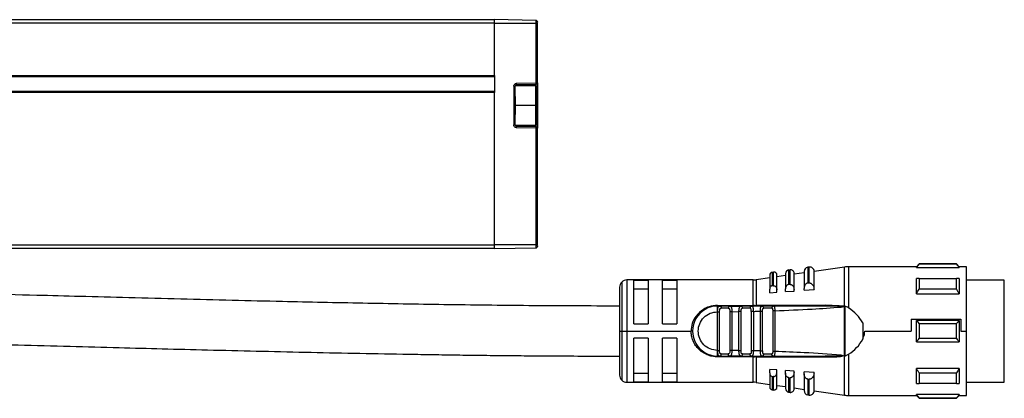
# Model space of a CAD drawing. Header units: millimetres. Extents: x -565 to 1980, y 407 to 731.
# Tile 13 of 22: x 531 to 669, y 547 to 600. Entities that reach past the tile are written whole.
import ezdxf

# ---------------------------------------------------------------- set-up
doc = ezdxf.new("R2010")
doc.units = ezdxf.units.MM

# ---------------------------------------------------------------- blocks, each defined once
blk = doc.blocks.new('Drawing View2')
at = {"color": 7, "linetype": 'Continuous', "lineweight": 25}
for p, q in [((-76.27, 47.05), (911.73, 47.05)), ((911.73, 46.55), (911.73, 47.05)), ((917.53, 46.94), (911.73, 47.05)), ((917.53, 46.94), (917.53, 46.55)), ((911.73, 46.55), (-76.27, 46.55)), ((911.73, 46.55), (917.53, 46.55)), ((911.73, 39.25), (911.73, 46.55)), ((917.53, 46.55), (917.53, 38.2)), ((917.71, 46.55), (917.73, 46.55)), ((917.73, 38.2), (917.73, 46.55)), ((-76.27, 39.25), (911.73, 39.25)), ((911.73, 39.05), (-76.27, 39.05)), ((911.73, 39.25), (911.73, 36.85)), ((914.43, 37.75), (914.43, 32.34)), ((914.43, 37.75), (914.63, 37.75)), ((914.63, 36.29), (914.63, 37.75)), ((917.53, 37.8), (914.64, 37.8)), ((914.83, 38.15), (917.53, 38.2)), ((917.53, 38), (914.83, 37.95)), ((914.83, 37.95), (914.83, 37.95)), ((914.83, 37.8), (914.83, 37.95)), ((917.73, 38.2), (917.53, 38.2)), ((917.53, 38), (917.53, 37.99)), ((917.53, 37.99), (917.53, 37.79)), ((917.63, 37.7), (917.53, 37.8)), ((917.53, 35.05), (917.53, 37.8)), ((917.63, 35.05), (917.63, 37.7)), ((917.73, 38.2), (917.73, 31.89)), ((-76.27, 37.05), (911.73, 37.05)), ((911.73, 36.85), (-76.27, 36.85)), ((911.73, 15.55), (911.73, 36.85)), ((914.63, 36.29), (914.63, 35.05)), ((917.53, 35.05), (914.63, 35.05)), ((914.63, 35.05), (914.63, 33.8)), ((917.53, 35.05), (917.63, 35.05)), ((917.53, 32.3), (917.53, 35.05)), ((917.63, 32.4), (917.63, 35.05)), ((914.63, 32.34), (914.63, 33.8)), ((914.63, 32.34), (914.43, 32.34)), ((914.63, 32.3), (917.53, 32.3)), ((914.83, 32.14), (914.83, 32.3)), ((914.83, 32.14), (917.53, 32.09)), ((917.53, 31.89), (914.83, 31.94)), ((917.53, 32.3), (917.63, 32.4)), ((917.53, 32.3), (917.53, 32.09)), ((917.53, 31.89), (917.53, 15.55)), ((917.53, 31.89), (917.73, 31.89)), ((917.73, 15.55), (917.73, 31.89)), ((-76.27, 15.55), (911.73, 15.55)), ((911.73, 15.05), (911.73, 15.55)), ((917.53, 15.55), (911.73, 15.55)), ((911.73, 15.05), (917.53, 15.15)), ((917.53, 15.55), (917.53, 15.15)), ((917.73, 15.55), (917.71, 15.55)), ((911.73, 15.05), (-76.27, 15.05)), ((955.74, 12.46), (955.54, 12.43)), ((955.54, 12.43), (955.54, 10.21)), ((955.74, 10.23), (955.74, 12.46)), ((960.68, 12.46), (956.43, 11.85)), ((960.68, 6.99), (960.68, 12.46)), ((970.73, 12.5), (961.25, 12.5)), ((961.25, 12.5), (961.25, 6.74)), ((971.13, 12.9), (970.73, 12.5)), ((970.73, 12.37), (970.73, 12.5)), ((976.33, 12.9), (971.13, 12.9)), ((976.33, 12.84), (971.13, 12.84)), ((976.73, 12.5), (976.33, 12.9)), ((976.33, 12.84), (976.33, 12.9)), ((977.73, 12.5), (976.73, 12.5)), ((977.73, 3.5), (977.73, 12.5)), ((950.23, 11.32), (950.23, 9.35)), ((950.77, 11.74), (950.57, 11.71)), ((950.57, 11.71), (950.57, 9.83)), ((950.77, 9.85), (950.77, 11.74)), ((951.23, 9.27), (951.23, 11.34)), ((952.43, 11.27), (951.23, 11.1)), ((952.43, 11.55), (952.43, 9.4)), ((953.06, 12.07), (952.86, 12.04)), ((952.86, 12.04), (952.86, 10.01)), ((953.06, 10.03), (953.06, 12.07)), ((955.03, 11.65), (953.63, 11.44)), ((953.63, 9.29), (953.63, 11.57)), ((955.03, 11.83), (955.03, 9.47)), ((956.43, 9.32), (956.43, 11.86)), ((970.73, 12.37), (976.73, 12.37)), ((929.23, 9.65), (929.23, 3.5)), ((929.52, 10.36), (929.52, 3.5)), ((947.9, 10.65), (930.23, 10.65)), ((930.23, 10.65), (930.23, 3.5)), ((933.23, 10.58), (931.23, 10.58)), ((931.23, 4.5), (931.23, 10.58)), ((933.23, 10.58), (933.23, 4.5)), ((937.23, 10.58), (935.23, 10.58)), ((935.23, 4.5), (935.23, 10.58)), ((937.23, 10.58), (937.23, 4.5)), ((947.9, 7.1), (947.9, 10.65)), ((950.23, 10.95), (948.32, 10.68)), ((948.32, 10.68), (948.32, 7.1)), ((955.74, 10.23), (955.83, 10.23)), ((971.13, 10.84), (976.33, 10.84)), ((976.73, 10.84), (976.73, 8.71)), ((983.03, 10.63), (977.73, 10.63)), ((983.03, -2.26), (983.03, 10.63)), ((931.23, 9.42), (933.23, 9.42)), ((935.23, 9.42), (937.23, 9.42)), ((950.23, 8.86), (950.23, 9.35)), ((950.23, 8.86), (951.23, 8.93)), ((951.23, 8.93), (951.23, 9.27)), ((952.43, 9.02), (952.43, 9.4)), ((952.43, 9.02), (953.63, 9.1)), ((953.63, 9.1), (953.63, 9.29)), ((955.03, 9.2), (955.03, 9.47)), ((955.03, 9.2), (956.43, 9.3)), ((956.43, 9.3), (956.43, 9.32)), ((970.73, 8.71), (976.73, 8.71)), ((976.33, 9.36), (971.13, 9.36)), ((942.93, 7.1), (947.9, 7.1)), ((942.93, 7), (943.25, 7)), ((944.62, 7), (943.25, 7)), ((944.62, 7), (944.54, 6.98)), ((944.66, 6.98), (944.54, 6.98)), ((944.62, 7), (946.22, 7)), ((947.66, 7), (946.22, 7)), ((947.7, 6.99), (947.58, 6.98)), ((947.66, 7), (947.59, 6.98)), ((949.12, 7), (948.3, 7)), ((957.99, 7.12), (948.32, 7.1)), ((950.74, 7), (949.16, 7)), ((950.74, 7), (950.66, 6.98)), ((950.74, 7), (950.8, 6.97)), ((960.54, 7), (958.63, 7)), ((960.45, 6.91), (960.22, 6.86)), ((960.22, 6.86), (960.37, 6.9)), ((960.45, 6.91), (960.68, 6.99)), ((960.74, 6.99), (960.73, 0.01)), ((942.92, 6.2), (942.93, 6.41)), ((942.92, 0.8), (942.92, 6.2)), ((943.21, 0.8), (943.21, 6.2)), ((944.42, 6.7), (943.44, 6.7)), ((944.65, 6.21), (944.65, 0.79)), ((944.93, 6.21), (945.92, 6.22)), ((944.93, 6.21), (944.94, 0.79)), ((946.21, 6.22), (945.92, 6.22)), ((945.92, 0.78), (945.92, 6.22)), ((946.21, 0.78), (946.21, 6.22)), ((947.45, 6.7), (946.42, 6.7)), ((947.65, 6.26), (947.65, 0.74)), ((947.93, 6.26), (947.93, 0.74)), ((948.92, 6.28), (949.21, 6.28)), ((948.92, 0.72), (948.92, 6.28)), ((949.21, 0.72), (949.21, 6.28)), ((950.51, 6.7), (949.38, 6.7)), ((950.65, 6.34), (950.65, 0.66)), ((950.93, 6.34), (950.93, 0.66)), ((931.23, 4.5), (933.23, 4.5)), ((935.23, 4.5), (937.23, 4.5)), ((963.23, 4.64), (963.23, 2.36)), ((970.02, 5.16), (976.93, 5.16)), ((970.02, 5.16), (970.02, 3.5)), ((976.73, 5), (970.73, 5)), ((971.13, 4.56), (976.33, 4.56)), ((976.73, 5), (976.73, 2)), ((976.93, 5.16), (976.93, 3.5)), ((929.23, 3.5), (929.23, -2.65)), ((929.23, 3.5), (929.52, 3.5)), ((929.52, 3.5), (930.23, 3.5)), ((929.52, 3.5), (929.52, -3.36)), ((930.23, 3.5), (939.23, 3.5)), ((930.23, 3.5), (930.23, -3.65)), ((963.5, 3.5), (970.02, 3.5)), ((976.93, 3.5), (977.73, 3.5)), ((977.73, -5.5), (977.73, 3.5)), ((933.23, 2.5), (931.23, 2.5)), ((931.23, -3.58), (931.23, 2.5)), ((933.23, 2.5), (933.23, -3.58)), ((935.23, -3.58), (935.23, 2.5)), ((937.23, 2.5), (935.23, 2.5)), ((937.23, 2.5), (937.23, -3.58)), ((970.73, 2), (976.73, 2)), ((976.33, 2.44), (971.13, 2.44)), ((942.93, 0.63), (942.92, 0.8)), ((942.93, 0.59), (942.93, 0.63)), ((943.25, 0), (942.93, 0)), ((943.15, 0.03), (943.25, 0)), ((943.25, 0), (944.62, 0)), ((943.44, 0.3), (944.42, 0.3)), ((944.62, 0), (944.54, 0.02)), ((946.22, 0), (944.62, 0)), ((945.92, 0.78), (944.94, 0.79)), ((945.92, 0.78), (946.21, 0.78)), ((946.22, 0), (946.14, 0.03)), ((946.18, 0.02), (946.2, 0.02)), ((946.22, 0), (947.66, 0)), ((946.42, 0.3), (947.45, 0.3)), ((947.66, 0), (947.58, 0.02)), ((947.59, 0.02), (947.7, 0.01)), ((947.9, 0), (947.9, -0.1)), ((949.16, 0), (949.09, 0.03)), ((949.12, 0.02), (949.24, 0.02)), ((949.16, 0), (949.24, 0.02)), ((949.16, 0), (950.74, 0)), ((949.38, 0.3), (950.51, 0.3)), ((950.74, 0), (950.66, 0.02)), ((958.61, 0.01), (957.96, 0)), ((960.22, 0.14), (960.45, 0.09)), ((960.45, 0.09), (960.66, 0.01)), ((960.68, -5.46), (960.68, 0.01)), ((960.73, 0.01), (961.25, 0.26)), ((961.25, 0.26), (961.25, -5.5)), ((947.9, -0.1), (942.93, -0.1)), ((947.9, -3.65), (947.9, -0.1)), ((948.32, -0.1), (957.99, -0.12)), ((948.32, -0.1), (948.32, -3.68)), ((933.23, -2.42), (931.23, -2.42)), ((937.23, -2.42), (935.23, -2.42)), ((951.23, -1.93), (950.23, -1.86)), ((950.23, -2.35), (950.23, -1.86)), ((950.23, -2.35), (950.23, -4.32)), ((951.23, -2.27), (951.23, -1.93)), ((951.23, -4.34), (951.23, -2.27)), ((953.63, -2.1), (952.43, -2.02)), ((952.43, -2.4), (952.43, -2.02)), ((952.43, -2.4), (952.43, -4.55)), ((953.63, -2.29), (953.63, -2.1)), ((953.63, -4.57), (953.63, -2.29)), ((956.43, -2.3), (955.03, -2.2)), ((955.03, -2.47), (955.03, -2.2)), ((955.03, -2.47), (955.03, -4.83)), ((956.43, -2.32), (956.43, -2.3)), ((956.43, -4.86), (956.43, -2.32)), ((976.73, -1.71), (970.73, -1.71)), ((971.13, -2.36), (976.33, -2.36)), ((976.73, -1.71), (976.73, -3.84)), ((983.03, -3.62), (983.03, -2.26)), ((930.23, -3.65), (947.9, -3.65)), ((931.23, -3.58), (933.23, -3.58)), ((935.23, -3.58), (937.23, -3.58)), ((948.32, -3.68), (950.23, -3.95)), ((950.57, -2.83), (950.57, -4.71)), ((951.23, -4.1), (952.43, -4.27)), ((952.86, -3.01), (952.86, -5.04)), ((955.54, -3.21), (955.54, -5.43)), ((955.83, -3.23), (955.74, -3.23)), ((955.74, -5.46), (955.74, -3.23)), ((976.33, -3.84), (971.13, -3.84)), ((977.73, -3.62), (983.03, -3.62)), ((950.57, -4.71), (950.77, -4.74)), ((952.86, -5.04), (953.06, -5.07)), ((953.63, -4.44), (955.03, -4.65)), ((955.54, -5.43), (955.74, -5.46)), ((956.43, -4.85), (960.68, -5.46)), ((961.25, -5.5), (970.73, -5.5)), ((976.73, -5.37), (970.73, -5.37)), ((970.73, -5.5), (971.13, -5.9)), ((976.33, -5.9), (976.73, -5.5)), ((976.73, -5.37), (976.73, -5.5)), ((976.73, -5.5), (977.73, -5.5)), ((971.13, -5.84), (976.33, -5.84)), ((971.13, -5.84), (971.13, -5.9)), ((971.13, -5.9), (976.33, -5.9))]:
    blk.add_line(p, q, dxfattribs=at)
at = {"color": 7, "linetype": 'Continuous', "lineweight": 25, "flags": 128}
for points in [[(971.13, 12.9), (971.13, 12.9), (971.13, 12.89), (971.13, 12.87), (971.13, 12.84)], [(976.73, 12.5), (976.73, 12.49), (976.73, 12.47), (976.73, 12.43), (976.73, 12.37)], [(950.77, 9.85), (950.66, 9.84), (950.57, 9.83)], [(953.06, 10.03), (952.95, 10.02), (952.86, 10.01)], [(955.74, 10.23), (955.63, 10.22), (955.54, 10.21)], [(970.73, 8.71), (970.73, 9.02), (970.73, 9.31), (970.73, 9.59), (970.73, 9.86), (970.73, 10.12), (970.73, 10.37), (970.73, 10.61), (970.73, 10.84)], [(971.13, 10.84), (971.13, 10.67), (971.13, 10.5), (971.13, 10.32), (971.13, 10.14), (971.13, 9.95), (971.13, 9.76), (971.13, 9.56), (971.13, 9.36)], [(976.33, 9.36), (976.33, 9.56), (976.33, 9.76), (976.33, 9.95), (976.33, 10.14), (976.33, 10.32), (976.33, 10.5), (976.33, 10.67), (976.33, 10.84)], [(943.25, 7), (943.29, 6.99), (943.32, 6.98), (943.36, 6.95), (943.39, 6.91), (943.41, 6.87), (943.43, 6.81), (943.44, 6.76), (943.44, 6.7)], [(970.73, 2), (970.73, 2.37), (970.73, 2.75), (970.73, 3.12), (970.73, 3.5), (970.73, 3.88), (970.73, 4.25), (970.73, 4.63), (970.73, 5)], [(971.13, 4.56), (971.13, 4.29), (971.13, 4.03), (971.13, 3.76), (971.13, 3.5), (971.13, 3.24), (971.13, 2.97), (971.13, 2.71), (971.13, 2.44)], [(976.33, 2.44), (976.33, 2.71), (976.33, 2.97), (976.33, 3.24), (976.33, 3.5), (976.33, 3.76), (976.33, 4.03), (976.33, 4.29), (976.33, 4.56)], [(943.25, 0), (943.29, 0.01), (943.32, 0.02), (943.36, 0.05), (943.39, 0.09), (943.41, 0.13), (943.43, 0.19), (943.44, 0.24), (943.44, 0.3)], [(970.73, -3.84), (970.73, -3.61), (970.73, -3.37), (970.73, -3.12), (970.73, -2.86), (970.73, -2.59), (970.73, -2.31), (970.73, -2.02), (970.73, -1.71)], [(971.13, -2.36), (971.13, -2.56), (971.13, -2.76), (971.13, -2.95), (971.13, -3.14), (971.13, -3.32), (971.13, -3.5), (971.13, -3.67), (971.13, -3.84)], [(976.33, -3.84), (976.33, -3.67), (976.33, -3.5), (976.33, -3.32), (976.33, -3.14), (976.33, -2.95), (976.33, -2.76), (976.33, -2.56), (976.33, -2.36)], [(950.57, -2.83), (950.68, -2.84), (950.77, -2.85)], [(950.77, -4.74), (950.77, -4.62), (950.77, -4.25), (950.77, -3.66), (950.77, -2.85)], [(952.86, -3.01), (952.97, -3.02), (953.06, -3.03)], [(953.06, -5.07), (953.06, -4.94), (953.06, -4.54), (953.06, -3.9), (953.06, -3.03)], [(955.54, -3.21), (955.66, -3.22), (955.74, -3.23)], [(970.73, -5.5), (970.73, -5.49), (970.73, -5.47), (970.73, -5.43), (970.73, -5.37)], [(976.33, -5.9), (976.33, -5.9), (976.33, -5.89), (976.33, -5.87), (976.33, -5.84)]]:
    blk.add_lwpolyline(points, dxfattribs=at)
at = {"color": 7, "linetype": 'Continuous', "lineweight": 25}
for centre, radius, start, end in [((911.96, 38.05), 2.87, 358.0016, 1.9984), ((914.67, 38.1), 2.87, 358.0016, 1.9984), ((917.53, 38.2), 0.2, 271, 0), ((911.96, 32.04), 2.87, 358.0016, 1.9984), ((914.67, 31.99), 2.87, 358.0016, 1.9984), ((917.53, 31.89), 0.2, 0, 89), ((955.63, 11.83), 0.6, 98.1899, 180), ((955.83, 11.86), 0.6, 0, 98.1899), ((961.25, 8.5), 4, 90, 98.1899), ((950.63, 11.32), 0.4, 98.1899, 180), ((950.83, 11.34), 0.4, 0, 98.1899), ((952.93, 11.55), 0.5, 98.1899, 180), ((953.13, 11.57), 0.5, 0, 98.1899), ((930.23, 9.65), 1, 135, 180), ((930.23, 9.65), 1, 90, 135), ((947.9, 13.65), 3, 270, 278.1899), ((942.93, 3.5), 3.5, 90, 270.0002), ((946.16, 6.74), 0.266, 351.1423, 76.7856), ((787.31, 7.08), 160.58, 359.9707, 0.0061), ((948.18, 7.09), 0.142, 322.5755, 5.7889), ((949.11, 6.73), 0.269, 352.5997, 79.8789), ((946.16, 0.26), 0.266, 283.2147, 8.8578), ((948.06, -0.11), 0.261, 1.6222, 23.1757), ((930.23, -2.65), 1, 180, 225), ((930.23, -2.65), 1, 225, 270), ((947.9, -6.65), 3, 81.8101, 90), ((950.63, -4.32), 0.4, 180, 261.8101), ((950.83, -4.34), 0.4, 261.8101, 360), ((952.93, -4.55), 0.5, 180, 261.8101), ((953.13, -4.57), 0.5, 261.8101, 0), ((955.63, -4.83), 0.6, 180, 261.8101), ((955.83, -4.86), 0.6, 261.8101, 0), ((961.25, -1.5), 4, 261.8101, 270)]:
    blk.add_arc(centre, radius, start, end, dxfattribs=at)
for points in [[(917.73, 46.74), (917.73, 46.77), (917.72, 46.82), (917.67, 46.89), (917.61, 46.93), (917.56, 46.94), (917.53, 46.94)], [(917.53, 15.15), (917.56, 15.15), (917.61, 15.16), (917.67, 15.2), (917.72, 15.27), (917.73, 15.32), (917.73, 15.35)], [(942.93, 7.1), (942.93, 7.08), (942.93, 7.06), (942.93, 7.02), (942.93, 7), (942.93, 7), (942.93, 7)], [(944.54, 6.98), (944.52, 6.96), (944.47, 6.92), (944.43, 6.82), (944.42, 6.74), (944.42, 6.7)], [(944.93, 6.21), (944.9, 6.21), (944.84, 6.21), (944.75, 6.21), (944.68, 6.21), (944.66, 6.21), (944.65, 6.21)], [(947.93, 6.26), (947.9, 6.26), (947.84, 6.26), (947.75, 6.26), (947.68, 6.26), (947.66, 6.26), (947.65, 6.26)], [(950.93, 6.34), (950.9, 6.34), (950.84, 6.34), (950.75, 6.34), (950.68, 6.34), (950.66, 6.34), (950.65, 6.34)], [(942.92, 0.8), (942.95, 0.8), (943.02, 0.8), (943.1, 0.8), (943.17, 0.8), (943.2, 0.8), (943.21, 0.8)], [(942.93, 0), (942.93, 0), (942.93, 0), (942.93, -0.02), (942.93, -0.06), (942.93, -0.08), (942.93, -0.1)], [(944.54, 0.02), (944.52, 0.04), (944.47, 0.08), (944.43, 0.18), (944.42, 0.26), (944.42, 0.3)], [(944.94, 0.79), (944.9, 0.79), (944.84, 0.79), (944.75, 0.79), (944.68, 0.79), (944.66, 0.79), (944.65, 0.79)], [(947.58, 0.02), (947.56, 0.04), (947.51, 0.08), (947.46, 0.18), (947.46, 0.26), (947.45, 0.3)], [(947.93, 0.74), (947.9, 0.74), (947.84, 0.74), (947.75, 0.74), (947.68, 0.74), (947.66, 0.74), (947.65, 0.74)], [(948.92, 0.72), (948.95, 0.72), (949.02, 0.72), (949.1, 0.72), (949.17, 0.72), (949.2, 0.72), (949.21, 0.72)], [(950.93, 0.66), (950.9, 0.66), (950.84, 0.66), (950.75, 0.66), (950.68, 0.66), (950.66, 0.66), (950.65, 0.66)]]:
    blk.add_open_spline(points, degree=3, dxfattribs=at)
for points, knots in [([(917.53, 46.55), (917.56, 46.55), (917.61, 46.55), (917.67, 46.55), (917.71, 46.55), (917.71, 46.55), (917.71, 46.55)], [0, 0, 0, 0, 0.3277699, 0.6555398, 0.9833096, 1, 1, 1, 1]), ([(917.71, 46.55), (917.72, 46.56), (917.72, 46.59), (917.72, 46.63), (917.73, 46.67), (917.73, 46.68), (917.73, 46.69)], [0, 0, 0, 0, 0.261199, 0.518335, 0.766257, 1, 1, 1, 1]), ([(917.73, 46.74), (917.73, 46.74), (917.73, 46.74), (917.73, 46.7), (917.73, 46.69)], [0, 0, 0, 0, 0.505136, 1, 1, 1, 1]), ([(914.43, 37.75), (914.44, 37.81), (914.45, 37.92), (914.56, 38.05), (914.69, 38.13), (914.78, 38.14), (914.83, 38.15)], [0, 0, 0, 0, 0.279955, 0.559031, 0.779121, 1, 1, 1, 1]), ([(914.83, 37.95), (914.81, 37.95), (914.78, 37.94), (914.74, 37.93), (914.7, 37.9), (914.66, 37.87), (914.63, 37.81), (914.63, 37.77), (914.63, 37.75)], [0, 0, 0, 0, 0.154175, 0.300078, 0.437704, 0.56705, 0.799926, 1, 1, 1, 1]), ([(914.83, 31.94), (914.77, 31.95), (914.65, 31.97), (914.52, 32.07), (914.45, 32.2), (914.44, 32.3), (914.43, 32.34)], [0, 0, 0, 0, 0.279971, 0.559051, 0.779141, 1, 1, 1, 1]), ([(914.63, 32.34), (914.63, 32.32), (914.63, 32.28), (914.66, 32.22), (914.7, 32.19), (914.74, 32.16), (914.78, 32.15), (914.81, 32.14), (914.83, 32.14)], [0, 0, 0, 0, 0.200075, 0.432951, 0.562297, 0.699923, 0.845825, 1, 1, 1, 1]), ([(917.71, 15.55), (917.71, 15.55), (917.71, 15.55), (917.67, 15.55), (917.61, 15.55), (917.56, 15.55), (917.53, 15.55)], [0, 0, 0, 0, 0.01669, 0.34446, 0.67223, 1, 1, 1, 1]), ([(917.73, 15.4), (917.73, 15.41), (917.73, 15.42), (917.72, 15.46), (917.72, 15.5), (917.72, 15.53), (917.71, 15.55)], [0, 0, 0, 0, 0.2337431, 0.4816654, 0.7388013, 1, 1, 1, 1]), ([(917.73, 15.4), (917.73, 15.39), (917.73, 15.35), (917.73, 15.35), (917.73, 15.35)], [0, 0, 0, 0, 0.4968329, 1, 1, 1, 1]), ([(970.73, 12.37), (970.8, 12.46), (970.93, 12.62), (971.07, 12.77), (971.13, 12.84)], [0, 0, 0, 0, 0.553792, 1, 1, 1, 1]), ([(976.33, 12.84), (976.41, 12.75), (976.54, 12.6), (976.67, 12.44), (976.73, 12.37)], [0, 0, 0, 0, 0.566189, 1, 1, 1, 1]), ([(950.57, 9.83), (950.55, 9.83), (950.51, 9.82), (950.43, 9.79), (950.33, 9.71), (950.24, 9.55), (950.23, 9.42), (950.23, 9.35)], [0, 0, 0, 0, 0.096571, 0.197429, 0.41274, 0.676188, 1, 1, 1, 1]), ([(950.77, 9.85), (950.78, 9.85), (950.8, 9.85), (950.82, 9.85), (950.83, 9.85)], [0, 0, 0, 0, 0.553505, 1, 1, 1, 1]), ([(950.83, 9.85), (950.85, 9.84), (950.9, 9.84), (950.99, 9.79), (951.11, 9.69), (951.21, 9.5), (951.22, 9.35), (951.23, 9.27)], [0, 0, 0, 0, 0.092113, 0.190371, 0.409273, 0.68628, 1, 1, 1, 1]), ([(952.86, 10.01), (952.83, 10.01), (952.78, 10), (952.68, 9.96), (952.56, 9.85), (952.45, 9.65), (952.44, 9.49), (952.43, 9.4)], [0, 0, 0, 0, 0.095358, 0.192264, 0.405805, 0.669689, 1, 1, 1, 1]), ([(953.06, 10.03), (953.07, 10.03), (953.09, 10.03), (953.12, 10.02), (953.13, 10.02)], [0, 0, 0, 0, 0.553052, 1, 1, 1, 1]), ([(953.13, 10.02), (953.16, 10.02), (953.22, 10.01), (953.33, 9.95), (953.48, 9.82), (953.6, 9.58), (953.62, 9.39), (953.63, 9.29)], [0, 0, 0, 0, 0.0908938, 0.1877068, 0.4032213, 0.6805169, 1, 1, 1, 1]), ([(955.54, 10.21), (955.51, 10.21), (955.45, 10.2), (955.33, 10.15), (955.18, 10.02), (955.05, 9.78), (955.04, 9.58), (955.03, 9.47)], [0, 0, 0, 0, 0.09377, 0.189049, 0.400199, 0.66412, 1, 1, 1, 1]), ([(955.83, 10.23), (955.86, 10.22), (955.93, 10.21), (956.07, 10.14), (956.24, 9.98), (956.4, 9.69), (956.42, 9.45), (956.43, 9.32)], [0, 0, 0, 0, 0.089482, 0.184693, 0.396628, 0.674165, 1, 1, 1, 1]), ([(971.13, 10.84), (971.05, 10.84), (970.92, 10.84), (970.79, 10.84), (970.73, 10.84)], [0, 0, 0, 0, 0.566235, 1, 1, 1, 1]), ([(976.73, 10.84), (976.66, 10.84), (976.53, 10.84), (976.39, 10.84), (976.33, 10.84)], [0, 0, 0, 0, 0.553742, 1, 1, 1, 1]), ([(929.23, 7), (925, 7.01), (916.8, 7.03), (904.83, 7.18), (893.34, 7.38), (883.47, 7.59), (875, 7.79), (867.82, 7.97), (860.73, 8.15), (854.01, 8.33), (847.05, 8.51), (839.52, 8.7), (831.16, 8.9), (822.62, 9.09), (815.81, 9.21), (810.72, 9.3), (807.36, 9.35), (803.98, 9.39), (800.56, 9.43), (797.04, 9.46), (793.2, 9.49), (788.74, 9.52), (785.5, 9.52), (783.73, 9.52)], [0, 0, 0, 0, 0.0868044, 0.1685282, 0.246393, 0.3235119, 0.3721342, 0.4215273, 0.4717503, 0.5188914, 0.5603434, 0.6157643, 0.6744724, 0.7331784, 0.7918814, 0.8149427, 0.838003, 0.8610665, 0.8844684, 0.9084363, 0.9333936, 0.9635469, 1, 1, 1, 1]), ([(970.73, 8.71), (970.8, 8.83), (970.93, 9.05), (971.07, 9.26), (971.13, 9.36)], [0, 0, 0, 0, 0.553792, 1, 1, 1, 1]), ([(976.33, 9.36), (976.41, 9.24), (976.54, 9.02), (976.67, 8.81), (976.73, 8.71)], [0, 0, 0, 0, 0.566189, 1, 1, 1, 1]), ([(942.93, 7.1), (942.52, 7.06), (941.82, 6.99), (940.77, 6.49), (939.92, 5.72), (939.33, 4.63), (939.26, 3.87), (939.23, 3.5)], [0, 0, 0, 0, 0.208658, 0.361333, 0.608024, 0.810846, 1, 1, 1, 1]), ([(942.93, 6.41), (942.94, 6.5), (942.95, 6.67), (943, 6.86), (943.09, 6.98), (943.19, 6.99), (943.25, 7)], [0, 0, 0, 0, 0.2518057, 0.4913413, 0.7336016, 1, 1, 1, 1]), ([(942.93, 6.41), (942.93, 6.49), (942.93, 6.66), (942.93, 6.85), (942.93, 6.98), (942.93, 6.99), (942.93, 7)], [0, 0, 0, 0, 0.25, 0.5, 0.75, 1, 1, 1, 1]), ([(943.32, 6.98), (943.27, 6.99), (943.21, 6.99), (943.16, 6.98), (943.15, 6.98)], [0, 0, 0, 0, 0.836263, 1, 1, 1, 1]), ([(944.71, 6.98), (944.7, 6.98), (944.65, 6.99), (944.59, 6.99), (944.54, 6.98)], [0, 0, 0, 0, 0.141363, 1, 1, 1, 1]), ([(944.62, 7), (944.67, 6.99), (944.77, 6.98), (944.85, 6.85), (944.89, 6.7), (944.92, 6.56), (944.93, 6.39), (944.93, 6.27), (944.93, 6.21)], [0, 0, 0, 0, 0.2260868, 0.4636396, 0.5893816, 0.7203085, 0.8570091, 1, 1, 1, 1]), ([(945.92, 6.22), (945.92, 6.28), (945.92, 6.4), (945.94, 6.56), (945.96, 6.7), (946, 6.85), (946.08, 6.97), (946.17, 6.99), (946.22, 7)], [0, 0, 0, 0, 0.140245, 0.275117, 0.40509, 0.530691, 0.770081, 1, 1, 1, 1]), ([(946.3, 6.98), (946.25, 6.99), (946.19, 6.99), (946.15, 6.98), (946.14, 6.98)], [0, 0, 0, 0, 0.872879, 1, 1, 1, 1]), ([(947.59, 6.98), (947.58, 6.98), (947.56, 6.97), (947.51, 6.91), (947.46, 6.82), (947.46, 6.74), (947.45, 6.7)], [0, 0, 0, 0, 0.012557, 0.341705, 0.670852, 1, 1, 1, 1]), ([(947.74, 6.98), (947.73, 6.98), (947.68, 6.99), (947.63, 6.99), (947.58, 6.98)], [0, 0, 0, 0, 0.149371, 1, 1, 1, 1]), ([(947.66, 7), (947.71, 6.99), (947.78, 6.98), (947.84, 6.89), (947.89, 6.77), (947.91, 6.6), (947.93, 6.41), (947.93, 6.31), (947.93, 6.26)], [0, 0, 0, 0, 0.2485186, 0.3791713, 0.5127483, 0.7470391, 0.8728765, 1, 1, 1, 1]), ([(949.16, 7), (948.88, 7), (948.38, 7), (947.88, 7), (947.66, 7)], [0, 0, 0, 0, 0.559997, 1, 1, 1, 1]), ([(948.11, 7.1), (948.07, 7.1), (948, 7.1), (947.93, 7.1), (947.9, 7.1)], [0, 0, 0, 0, 0.560115, 1, 1, 1, 1]), ([(948.11, 7.1), (948.15, 7.1), (948.22, 7.1), (948.29, 7.1), (948.32, 7.1)], [0, 0, 0, 0, 0.560253, 1, 1, 1, 1]), ([(948.92, 6.28), (948.92, 6.33), (948.92, 6.43), (948.93, 6.56), (948.94, 6.69), (948.96, 6.8), (949, 6.89), (949.05, 6.98), (949.12, 6.99), (949.16, 7)], [0, 0, 0, 0, 0.131677, 0.246457, 0.371122, 0.49486, 0.621291, 0.748858, 1, 1, 1, 1]), ([(949.24, 6.98), (949.2, 6.99), (949.14, 6.99), (949.1, 6.98), (949.09, 6.98)], [0, 0, 0, 0, 0.804412, 1, 1, 1, 1]), ([(950.66, 6.98), (950.66, 6.98), (950.62, 6.97), (950.57, 6.91), (950.52, 6.82), (950.51, 6.74), (950.51, 6.7)], [0, 0, 0, 0, 0.015749, 0.343833, 0.671916, 1, 1, 1, 1]), ([(950.8, 6.98), (950.79, 6.98), (950.74, 6.99), (950.69, 6.99), (950.65, 6.98)], [0, 0, 0, 0, 0.205846, 1, 1, 1, 1]), ([(950.8, 6.98), (950.79, 6.98), (950.74, 6.99), (950.69, 6.99), (950.65, 6.98)], [0, 0, 0, 0, 0.207224, 1, 1, 1, 1]), ([(957.96, 7), (956.61, 7), (954.21, 7), (951.8, 7), (950.74, 7)], [0, 0, 0, 0, 0.5599108, 1, 1, 1, 1]), ([(950.8, 6.97), (950.81, 6.97), (950.84, 6.96), (950.87, 6.89), (950.9, 6.79), (950.92, 6.65), (950.93, 6.48), (950.93, 6.39), (950.93, 6.34)], [0, 0, 0, 0, 0.1218593, 0.273157, 0.4214188, 0.6911258, 0.8429909, 1, 1, 1, 1]), ([(957.96, 7), (956.16, 7), (953.78, 7), (951.4, 7), (950.83, 7)], [0, 0, 0, 0, 0.758775, 1, 1, 1, 1]), ([(957.96, 7), (957.96, 7), (957.97, 7), (957.98, 7.03), (957.98, 7.07), (957.99, 7.1), (957.99, 7.12)], [0, 0, 0, 0, 0.2448547, 0.4999978, 0.7551421, 1, 1, 1, 1]), ([(960.22, 6.86), (960.28, 6.89), (960.35, 6.92), (960.44, 6.93), (960.45, 6.94), (960.45, 6.94), (960.45, 6.94), (960.45, 6.94), (960.45, 6.94), (960.45, 6.94), (960.45, 6.95), (960.45, 6.95), (960.42, 6.95), (960.36, 6.96), (960.01, 6.98), (959.2, 6.99), (958.43, 7), (957.96, 7)], [0, 0, 0, 0, 0.07257, 0.088505, 0.089278, 0.089587, 0.089854, 0.090095, 0.090329, 0.090579, 0.090862, 0.09157, 0.095174, 0.116976, 0.157001, 0.483088, 1, 1, 1, 1]), ([(957.99, 7.12), (958.62, 7.11), (959.4, 7.11), (960.21, 7.03), (960.4, 6.97), (960.44, 6.94), (960.45, 6.93), (960.45, 6.92), (960.45, 6.91), (960.45, 6.91)], [0, 0, 0, 0, 0.747452, 0.930455, 0.976205, 0.983505, 0.989542, 0.994803, 1, 1, 1, 1]), ([(960.43, 6.92), (960.43, 6.92), (960.43, 6.92), (960.42, 6.91), (960.4, 6.9), (960.38, 6.9), (960.37, 6.9)], [0, 0, 0, 0, 0.068493, 0.149045, 0.357724, 1, 1, 1, 1]), ([(960.66, 0.01), (960.66, 0.44), (960.66, 1.61), (960.67, 3.93), (960.68, 5.83), (960.68, 6.99)], [0, 0, 0, 0, 0.184907, 0.500254, 1, 1, 1, 1]), ([(960.74, 6.99), (960.73, 6.99), (960.71, 7), (960.69, 6.99), (960.68, 6.99)], [0, 0, 0, 0, 0.483177, 1, 1, 1, 1]), ([(961.25, 6.74), (961.16, 6.8), (960.99, 6.9), (960.81, 6.96), (960.74, 6.99)], [0, 0, 0, 0, 0.580302, 1, 1, 1, 1]), ([(942.92, 0.8), (942.57, 0.84), (941.86, 0.92), (940.97, 1.55), (940.37, 2.44), (940.16, 3.5), (940.37, 4.56), (940.97, 5.45), (941.86, 6.08), (942.57, 6.16), (942.92, 6.2)], [0, 0, 0, 0, 0.125, 0.249999, 0.374999, 0.499999, 0.624999, 0.749999, 0.875, 1, 1, 1, 1]), ([(942.92, 6.2), (942.96, 6.2), (943.03, 6.2), (943.12, 6.2), (943.18, 6.2), (943.2, 6.2), (943.21, 6.2)], [0, 0, 0, 0, 0.283442, 0.573712, 0.79452, 1, 1, 1, 1]), ([(943.21, 6.2), (943.21, 6.27), (943.21, 6.4), (943.24, 6.54), (943.28, 6.63), (943.32, 6.67), (943.38, 6.7), (943.42, 6.7), (943.44, 6.7)], [0, 0, 0, 0, 0.273649, 0.530658, 0.645969, 0.758681, 0.874843, 1, 1, 1, 1]), ([(944.42, 6.7), (944.44, 6.7), (944.47, 6.7), (944.52, 6.67), (944.56, 6.63), (944.59, 6.57), (944.62, 6.5), (944.64, 6.38), (944.65, 6.28), (944.65, 6.21)], [0, 0, 0, 0, 0.100093, 0.2039811, 0.3194042, 0.4360837, 0.5740264, 0.710678, 1, 1, 1, 1]), ([(946.21, 6.22), (946.21, 6.29), (946.21, 6.42), (946.24, 6.56), (946.28, 6.63), (946.32, 6.67), (946.36, 6.69), (946.4, 6.7), (946.42, 6.7)], [0, 0, 0, 0, 0.2936633, 0.5431265, 0.6545382, 0.764313, 0.877837, 1, 1, 1, 1]), ([(947.65, 6.26), (947.65, 6.33), (947.65, 6.44), (947.62, 6.54), (947.59, 6.61), (947.55, 6.67), (947.49, 6.7), (947.47, 6.7), (947.45, 6.7)], [0, 0, 0, 0, 0.3529487, 0.448029, 0.5637792, 0.8141195, 0.9148096, 1, 1, 1, 1]), ([(947.93, 6.26), (948.12, 6.26), (948.45, 6.27), (948.78, 6.28), (948.92, 6.28)], [0, 0, 0, 0, 0.560004, 1, 1, 1, 1]), ([(949.21, 6.28), (949.21, 6.34), (949.21, 6.45), (949.24, 6.57), (949.27, 6.64), (949.3, 6.67), (949.33, 6.69), (949.36, 6.7), (949.38, 6.7)], [0, 0, 0, 0, 0.292481, 0.542411, 0.658598, 0.770774, 0.885396, 1, 1, 1, 1]), ([(950.51, 6.7), (950.52, 6.7), (950.55, 6.69), (950.58, 6.67), (950.6, 6.64), (950.63, 6.58), (950.64, 6.48), (950.65, 6.39), (950.65, 6.34)], [0, 0, 0, 0, 0.12329, 0.238914, 0.351741, 0.466997, 0.720832, 1, 1, 1, 1]), ([(950.93, 6.34), (952.67, 6.41), (955.77, 6.54), (958.86, 6.76), (960.22, 6.86)], [0, 0, 0, 0, 0.560093, 1, 1, 1, 1]), ([(963.23, 4.64), (962.97, 5.05), (962.44, 5.89), (961.65, 6.45), (961.25, 6.74)], [0, 0, 0, 0, 0.4964411, 1, 1, 1, 1]), ([(971.13, 4.56), (971.05, 4.64), (970.92, 4.79), (970.79, 4.94), (970.73, 5)], [0, 0, 0, 0, 0.566189, 1, 1, 1, 1]), ([(976.73, 5), (976.66, 4.92), (976.53, 4.77), (976.39, 4.62), (976.33, 4.56)], [0, 0, 0, 0, 0.553792, 1, 1, 1, 1]), ([(942.93, -0.1), (942.73, -0.09), (942.3, -0.08), (941.64, 0.11), (940.95, 0.42), (940.34, 0.89), (939.84, 1.47), (939.48, 2.13), (939.26, 2.82), (939.24, 3.28), (939.23, 3.5)], [0, 0, 0, 0, 0.100151, 0.221889, 0.356843, 0.49447, 0.62838, 0.762937, 0.888378, 1, 1, 1, 1]), ([(963.23, 2.36), (963.32, 2.58), (963.47, 2.95), (963.49, 3.34), (963.5, 3.5)], [0, 0, 0, 0, 0.597948, 1, 1, 1, 1]), ([(783.73, 2.52), (787.96, 2.51), (796.16, 2.49), (808.15, 2.34), (819.64, 2.15), (829.51, 1.94), (837.98, 1.74), (845.15, 1.56), (852.25, 1.37), (858.97, 1.2), (865.38, 1.03), (871.76, 0.87), (878.41, 0.71), (885.23, 0.55), (892.06, 0.41), (897.74, 0.3), (902.26, 0.23), (905.62, 0.18), (908.99, 0.13), (912.41, 0.09), (915.93, 0.06), (919.77, 0.03), (924.22, 0.01), (927.46, 0), (929.23, 0)], [0, 0, 0, 0, 0.086877, 0.168655, 0.246553, 0.323671, 0.372277, 0.42164, 0.471837, 0.519116, 0.560642, 0.604197, 0.651129, 0.698094, 0.745059, 0.792021, 0.815082, 0.838143, 0.861205, 0.884595, 0.908552, 0.933478, 0.963579, 1, 1, 1, 1]), ([(961.25, 0.26), (961.65, 0.55), (962.44, 1.11), (962.97, 1.95), (963.23, 2.36)], [0, 0, 0, 0, 0.503559, 1, 1, 1, 1]), ([(970.73, 2), (970.8, 2.08), (970.93, 2.23), (971.07, 2.38), (971.13, 2.44)], [0, 0, 0, 0, 0.553792, 1, 1, 1, 1]), ([(976.33, 2.44), (976.41, 2.36), (976.54, 2.21), (976.67, 2.06), (976.73, 2)], [0, 0, 0, 0, 0.5661892, 1, 1, 1, 1]), ([(942.93, 0), (942.93, 0.01), (942.93, 0.02), (942.93, 0.15), (942.93, 0.34), (942.93, 0.51), (942.93, 0.59)], [0, 0, 0, 0, 0.25, 0.5, 0.75, 1, 1, 1, 1]), ([(942.93, 0.59), (942.93, 0.51), (942.95, 0.34), (943, 0.15), (943.07, 0.04), (943.13, 0.03), (943.15, 0.03)], [0, 0, 0, 0, 0.293578, 0.588234, 0.883282, 1, 1, 1, 1]), ([(943.15, 0.02), (943.16, 0.02), (943.21, 0.01), (943.27, 0.01), (943.32, 0.02)], [0, 0, 0, 0, 0.171198, 1, 1, 1, 1]), ([(943.44, 0.3), (943.42, 0.3), (943.38, 0.3), (943.32, 0.33), (943.28, 0.37), (943.24, 0.46), (943.21, 0.6), (943.21, 0.73), (943.21, 0.8)], [0, 0, 0, 0, 0.125212, 0.241394, 0.354087, 0.469338, 0.726349, 1, 1, 1, 1]), ([(944.65, 0.79), (944.65, 0.77), (944.65, 0.7), (944.64, 0.57), (944.61, 0.45), (944.56, 0.37), (944.52, 0.33), (944.48, 0.31), (944.44, 0.3), (944.42, 0.3)], [0, 0, 0, 0, 0.09964, 0.282254, 0.560634, 0.674404, 0.782627, 0.889659, 1, 1, 1, 1]), ([(944.54, 0.02), (944.59, 0.01), (944.65, 0.01), (944.7, 0.02), (944.7, 0.02)], [0, 0, 0, 0, 0.864326, 1, 1, 1, 1]), ([(944.94, 0.79), (944.93, 0.73), (944.93, 0.61), (944.91, 0.44), (944.89, 0.29), (944.84, 0.14), (944.77, 0.02), (944.67, 0.01), (944.62, 0)], [0, 0, 0, 0, 0.144729, 0.283823, 0.416344, 0.542823, 0.779088, 1, 1, 1, 1]), ([(946.14, 0.03), (946.11, 0.04), (946.06, 0.05), (946.02, 0.12), (945.98, 0.22), (945.95, 0.34), (945.93, 0.47), (945.92, 0.62), (945.92, 0.73), (945.92, 0.78)], [0, 0, 0, 0, 0.138241, 0.277586, 0.425307, 0.573151, 0.710566, 0.852721, 1, 1, 1, 1]), ([(946.14, 0.02), (946.14, 0.02), (946.19, 0.01), (946.25, 0.01), (946.3, 0.02)], [0, 0, 0, 0, 0.1462652, 1, 1, 1, 1]), ([(946.42, 0.3), (946.4, 0.3), (946.36, 0.31), (946.31, 0.33), (946.28, 0.37), (946.24, 0.45), (946.21, 0.58), (946.21, 0.71), (946.21, 0.78)], [0, 0, 0, 0, 0.128473, 0.244247, 0.350551, 0.471184, 0.69326, 1, 1, 1, 1]), ([(947.65, 0.74), (947.64, 0.68), (947.64, 0.58), (947.62, 0.47), (947.61, 0.41), (947.58, 0.36), (947.55, 0.32), (947.5, 0.3), (947.47, 0.3), (947.45, 0.3)], [0, 0, 0, 0, 0.311224, 0.44031, 0.555819, 0.666654, 0.779304, 0.885992, 1, 1, 1, 1]), ([(947.58, 0.02), (947.63, 0.01), (947.68, 0.01), (947.73, 0.02), (947.74, 0.02)], [0, 0, 0, 0, 0.848009, 1, 1, 1, 1]), ([(947.93, 0.74), (947.93, 0.69), (947.93, 0.59), (947.92, 0.45), (947.9, 0.32), (947.88, 0.21), (947.84, 0.11), (947.78, 0.02), (947.71, 0.01), (947.66, 0)], [0, 0, 0, 0, 0.130596, 0.243598, 0.365223, 0.490036, 0.623138, 0.753138, 1, 1, 1, 1]), ([(947.66, 0), (947.94, 0), (948.44, 0), (948.94, 0), (949.16, 0)], [0, 0, 0, 0, 0.560003, 1, 1, 1, 1]), ([(948.92, 0.72), (948.74, 0.73), (948.41, 0.73), (948.08, 0.74), (947.93, 0.74)], [0, 0, 0, 0, 0.559996, 1, 1, 1, 1]), ([(949.09, 0.03), (949.07, 0.04), (949.03, 0.05), (948.99, 0.11), (948.95, 0.23), (948.93, 0.38), (948.92, 0.57), (948.92, 0.67), (948.92, 0.72)], [0, 0, 0, 0, 0.119535, 0.270262, 0.418423, 0.688467, 0.841471, 1, 1, 1, 1]), ([(949.09, 0.02), (949.09, 0.02), (949.14, 0.01), (949.2, 0.01), (949.24, 0.02)], [0, 0, 0, 0, 0.200385, 1, 1, 1, 1]), ([(949.21, 0.72), (949.21, 0.66), (949.21, 0.55), (949.24, 0.43), (949.27, 0.37), (949.29, 0.33), (949.33, 0.31), (949.36, 0.3), (949.38, 0.3)], [0, 0, 0, 0, 0.293938, 0.540178, 0.655586, 0.767353, 0.880533, 1, 1, 1, 1]), ([(949.24, 0.02), (949.24, 0.02), (949.27, 0.03), (949.32, 0.09), (949.37, 0.18), (949.38, 0.26), (949.38, 0.3)], [0, 0, 0, 0, 0.0146701, 0.3431134, 0.6715567, 1, 1, 1, 1]), ([(950.65, 0.66), (950.65, 0.61), (950.64, 0.52), (950.63, 0.42), (950.6, 0.36), (950.58, 0.33), (950.55, 0.31), (950.52, 0.3), (950.51, 0.3)], [0, 0, 0, 0, 0.28581, 0.527125, 0.644861, 0.759423, 0.876123, 1, 1, 1, 1]), ([(950.66, 0.02), (950.66, 0.02), (950.62, 0.03), (950.57, 0.09), (950.52, 0.18), (950.51, 0.26), (950.51, 0.3)], [0, 0, 0, 0, 0.015329, 0.343553, 0.671776, 1, 1, 1, 1]), ([(950.65, 0.02), (950.69, 0.01), (950.74, 0.01), (950.79, 0.02), (950.8, 0.02)], [0, 0, 0, 0, 0.7923734, 1, 1, 1, 1]), ([(950.93, 0.66), (950.93, 0.61), (950.93, 0.52), (950.92, 0.35), (950.9, 0.21), (950.87, 0.1), (950.83, 0.02), (950.77, 0.01), (950.74, 0)], [0, 0, 0, 0, 0.133503, 0.262655, 0.492012, 0.617466, 0.745184, 1, 1, 1, 1]), ([(950.74, 0), (952.09, 0), (954.5, 0), (956.9, 0), (957.96, 0)], [0, 0, 0, 0, 0.560035, 1, 1, 1, 1]), ([(960.22, 0.14), (958.49, 0.26), (955.4, 0.48), (952.3, 0.6), (950.93, 0.66)], [0, 0, 0, 0, 0.55991, 1, 1, 1, 1]), ([(957.99, -0.12), (958.7, -0.11), (959.5, -0.11), (960.35, -0.02), (960.44, 0.04), (960.45, 0.05), (960.45, 0.07), (960.45, 0.08), (960.45, 0.09), (960.45, 0.09)], [0, 0, 0, 0, 0.847359, 0.965598, 0.977144, 0.983437, 0.988904, 0.994214, 1, 1, 1, 1]), ([(960.43, 0.07), (960.43, 0.07), (960.43, 0.07), (960.43, 0.07), (960.43, 0.07), (960.4, 0.06), (960.04, 0.02), (959.44, 0.01), (958.85, 0.01), (958.61, 0.01)], [0, 0, 0, 0, 0.000678, 0.001376, 0.002913, 0.006752, 0.04264, 0.602663, 1, 1, 1, 1]), ([(960.22, 0.14), (960.27, 0.13), (960.34, 0.11), (960.41, 0.09), (960.42, 0.08), (960.43, 0.08), (960.43, 0.08), (960.43, 0.07), (960.43, 0.07)], [0, 0, 0, 0, 0.742688, 0.910293, 0.946411, 0.976181, 0.988667, 1, 1, 1, 1]), ([(960.68, 0.01), (960.68, 0.01), (960.67, 0.01), (960.66, 0.01), (960.66, 0.01)], [0, 0, 0, 0, 0.5523958, 1, 1, 1, 1]), ([(960.68, 0.01), (960.69, 0.01), (960.71, 0), (960.72, 0.01), (960.73, 0.01)], [0, 0, 0, 0, 0.5006137, 1, 1, 1, 1]), ([(947.9, -0.1), (947.94, -0.1), (948.01, -0.1), (948.08, -0.1), (948.11, -0.1)], [0, 0, 0, 0, 0.559726, 1, 1, 1, 1]), ([(948.32, -0.1), (948.28, -0.1), (948.21, -0.1), (948.14, -0.1), (948.11, -0.1)], [0, 0, 0, 0, 0.559933, 1, 1, 1, 1]), ([(957.96, 0), (957.96, 0), (957.97, 0), (957.97, -0.01), (957.97, -0.01)], [0, 0, 0, 0, 0.373926, 1, 1, 1, 1]), ([(957.97, -0.01), (957.97, -0.01), (957.97, -0.01), (957.98, -0.03), (957.98, -0.07), (957.99, -0.1), (957.99, -0.12)], [0, 0, 0, 0, 0.0060114, 0.3376375, 0.6882691, 1, 1, 1, 1]), ([(950.23, -2.35), (950.23, -2.42), (950.24, -2.55), (950.33, -2.71), (950.43, -2.79), (950.51, -2.83), (950.55, -2.83), (950.57, -2.83)], [0, 0, 0, 0, 0.323921, 0.5874, 0.803788, 0.901229, 1, 1, 1, 1]), ([(950.83, -2.85), (950.87, -2.84), (950.98, -2.81), (951.11, -2.69), (951.21, -2.5), (951.22, -2.35), (951.23, -2.27)], [0, 0, 0, 0, 0.1849, 0.408712, 0.685985, 1, 1, 1, 1]), ([(952.86, -3.01), (952.83, -3.01), (952.78, -3), (952.68, -2.95), (952.56, -2.85), (952.45, -2.65), (952.44, -2.49), (952.43, -2.4)], [0, 0, 0, 0, 0.097342, 0.196469, 0.405839, 0.669699, 1, 1, 1, 1]), ([(953.63, -2.29), (953.62, -2.39), (953.6, -2.57), (953.49, -2.81), (953.35, -2.94), (953.22, -3.01), (953.16, -3.02), (953.13, -3.02)], [0, 0, 0, 0, 0.30579, 0.570569, 0.801387, 0.904132, 1, 1, 1, 1]), ([(955.54, -3.21), (955.51, -3.21), (955.45, -3.2), (955.33, -3.15), (955.18, -3.02), (955.05, -2.78), (955.04, -2.58), (955.03, -2.47)], [0, 0, 0, 0, 0.095969, 0.193666, 0.400239, 0.664134, 1, 1, 1, 1]), ([(956.43, -2.32), (956.42, -2.45), (956.4, -2.69), (956.24, -2.98), (956.07, -3.14), (955.93, -3.21), (955.86, -3.22), (955.83, -3.23)], [0, 0, 0, 0, 0.3259376, 0.6034709, 0.8153265, 0.9105208, 1, 1, 1, 1]), ([(971.13, -2.36), (971.05, -2.24), (970.92, -2.02), (970.79, -1.81), (970.73, -1.71)], [0, 0, 0, 0, 0.566189, 1, 1, 1, 1]), ([(976.73, -1.71), (976.66, -1.83), (976.53, -2.05), (976.39, -2.26), (976.33, -2.36)], [0, 0, 0, 0, 0.553792, 1, 1, 1, 1]), ([(950.83, -2.85), (950.82, -2.85), (950.8, -2.85), (950.78, -2.85), (950.77, -2.85)], [0, 0, 0, 0, 0.559946, 1, 1, 1, 1]), ([(953.13, -3.02), (953.12, -3.02), (953.09, -3.03), (953.07, -3.03), (953.06, -3.03)], [0, 0, 0, 0, 0.559949, 1, 1, 1, 1]), ([(970.73, -3.84), (970.8, -3.84), (970.93, -3.84), (971.07, -3.84), (971.13, -3.84)], [0, 0, 0, 0, 0.553742, 1, 1, 1, 1]), ([(976.33, -3.84), (976.41, -3.84), (976.54, -3.84), (976.67, -3.84), (976.73, -3.84)], [0, 0, 0, 0, 0.566235, 1, 1, 1, 1]), ([(971.13, -5.84), (971.05, -5.75), (970.92, -5.6), (970.79, -5.44), (970.73, -5.37)], [0, 0, 0, 0, 0.566189, 1, 1, 1, 1]), ([(976.73, -5.37), (976.66, -5.46), (976.53, -5.62), (976.39, -5.77), (976.33, -5.84)], [0, 0, 0, 0, 0.553792, 1, 1, 1, 1])]:
    blk.add_open_spline(points, degree=3, knots=knots, dxfattribs=at)

msp = doc.modelspace()

# ---------------------------------------------------------------- block references
at = {"color": 7, "linetype": 'Continuous', "lineweight": 25}
msp.add_blockref('Drawing View2', (-314.19, 553.2), dxfattribs=at)

doc.saveas('drawing.dxf')
